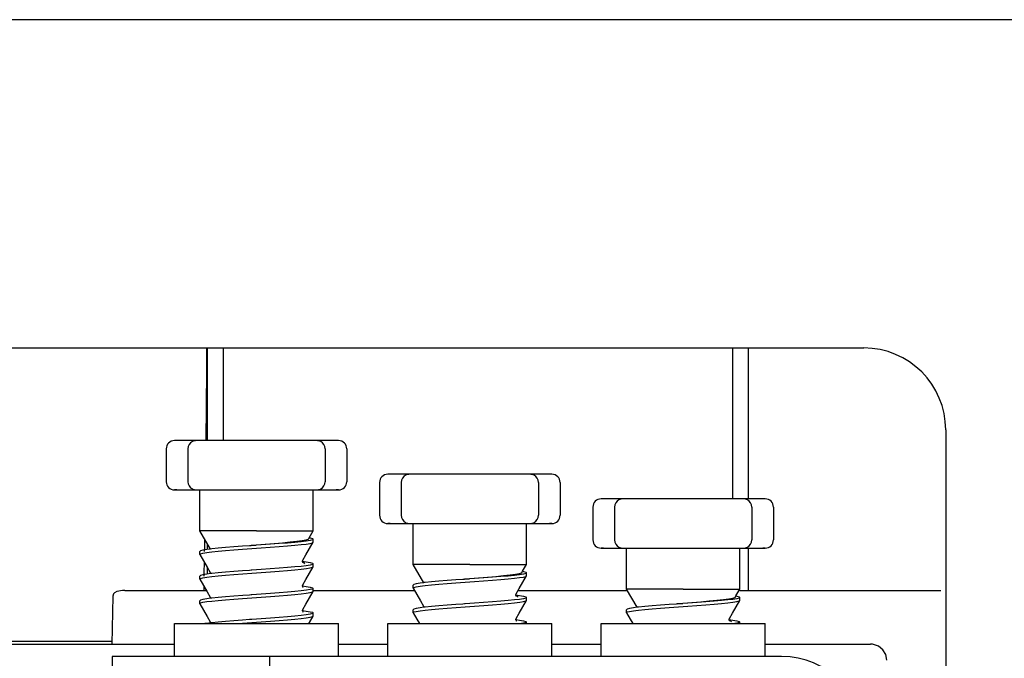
# Model space of a CAD drawing. Extents: x 213 to 948, y 153 to 704.
# Tile 55 of 62: x 900.08 to 912.08, y 670.69 to 678.47. Entities that reach past the tile are written whole.
import ezdxf

# ---------------------------------------------------------------- set-up
doc = ezdxf.new("R2010")
doc.units = 0
doc.header["$LTSCALE"] = 65.395
doc.header["$MEASUREMENT"] = 0
for name, color, linetype in [('127-344633_DXF_CONTINUOUS_LINE', 7, 'CONTINUOUS'), ('127-344642_DXF_CONTINUOUS_LINE', 7, 'CONTINUOUS'), ('133-357792_DXF_CONTINUOUS_LINE', 7, 'CONTINUOUS'), ('133-358092_DXF_CONTINUOUS_LINE', 7, 'CONTINUOUS'), ('59-273163_DXF_CONTINUOUS_LINE', 7, 'CONTINUOUS'), ('59-273165_DXF_CONTINUOUS_LINE', 7, 'CONTINUOUS'), ('59-274361-19DXF_CONTINUOUS_LINE', 7, 'CONTINUOUS'), ('59-274383_DXF_CONTINUOUS_LINE', 7, 'CONTINUOUS')]:
    doc.layers.add(name, color=color, linetype=linetype)

msp = doc.modelspace()

# ---------------------------------------------------------------- linework, layer by layer
at = {"layer": '127-344633_DXF_CONTINUOUS_LINE', "color": 7, "linetype": 'Continuous'}
for p, q in [((908.96043, 674.47307), (908.96043, 672.63307)), ((908.96043, 672.03307), (908.96043, 671.5185))]:
    msp.add_line(p, q, dxfattribs=at)
at = {"layer": '127-344642_DXF_CONTINUOUS_LINE', "color": 7, "linetype": 'Continuous'}
for p, q in [((902.36916, 674.47307), (902.36916, 673.34307)), ((902.56514, 673.34307), (902.56516, 674.47307)), ((908.76916, 674.47307), (908.76916, 672.63307)), ((902.33757, 672.01962), (902.33943, 672.13868)), ((902.33715, 671.99217), (902.33757, 672.01962)), ((902.36916, 672.08719), (902.36916, 672.01851)), ((902.33317, 671.73739), (902.33507, 671.85931)), ((902.36916, 671.80022), (902.36916, 671.73626)), ((902.33247, 671.69224), (902.33277, 671.71166)), ((902.33277, 671.71166), (902.33317, 671.73739)), ((902.36916, 671.73626), (902.36916, 671.71762)), ((902.32976, 671.5185), (902.33052, 671.5672)), ((899.19308, 670.89915), (901.20606, 670.89915))]:
    msp.add_line(p, q, dxfattribs=at)
msp.add_lwpolyline([(902.35441, 673.34286), (902.36332, 674.19488), (902.36441, 674.47307)], dxfattribs=at)
at = {"layer": '133-357792_DXF_CONTINUOUS_LINE', "color": 3, "linetype": 'Continuous'}
for p, q in [((889.76916, 674.47307), (910.36916, 674.47307)), ((911.36916, 673.47307), (911.36916, 666.07307))]:
    msp.add_line(p, q, dxfattribs=at)
msp.add_arc((910.36916, 673.47307), 1, 0, 90, dxfattribs=at)
at = {"layer": '133-358092_DXF_CONTINUOUS_LINE', "color": 3, "linetype": 'Continuous'}
msp.add_line((941.66916, 678.47307), (815.06916, 678.47307), dxfattribs=at)
at = {"layer": '59-273163_DXF_CONTINUOUS_LINE', "color": 7, "linetype": 'Continuous'}
for p, q in [((901.99916, 673.34307), (901.96916, 673.34307)), ((902.10377, 673.34307), (901.99916, 673.34307)), ((902.18244, 673.34307), (902.10377, 673.34307)), ((902.23278, 673.34307), (902.18244, 673.34307)), ((902.23276, 673.34307), (902.23276, 673.34307)), ((902.33376, 673.34307), (902.23276, 673.34307)), ((902.53204, 673.34307), (902.33376, 673.34307)), ((902.72195, 673.34307), (902.53204, 673.34307)), ((902.89774, 673.34307), (902.72195, 673.34307)), ((903.04057, 673.34307), (902.89774, 673.34307)), ((903.21636, 673.34307), (903.04057, 673.34307)), ((903.40628, 673.34307), (903.21636, 673.34307)), ((903.60455, 673.34307), (903.40628, 673.34307)), ((903.70555, 673.34307), (903.60455, 673.34307)), ((903.75587, 673.34307), (903.70553, 673.34307)), ((903.70555, 673.34307), (903.70555, 673.34307)), ((903.83454, 673.34307), (903.75587, 673.34307)), ((903.93916, 673.34307), (903.83454, 673.34307)), ((903.96915, 673.34307), (903.93916, 673.34307)), ((901.86916, 673.24307), (901.86916, 672.84307)), ((902.13276, 673.24307), (902.13276, 672.84307)), ((903.80555, 673.24307), (903.80555, 672.84307)), ((904.06916, 673.24307), (904.06916, 672.84307)), ((904.59916, 672.93307), (904.56916, 672.93307)), ((904.70377, 672.93307), (904.59916, 672.93307)), ((904.78244, 672.93307), (904.70377, 672.93307)), ((904.83278, 672.93307), (904.78244, 672.93307)), ((904.83276, 672.93307), (904.83276, 672.93307)), ((904.93376, 672.93307), (904.83276, 672.93307)), ((905.13204, 672.93307), (904.93376, 672.93307)), ((905.32195, 672.93307), (905.13204, 672.93307)), ((905.49774, 672.93307), (905.32195, 672.93307)), ((905.64057, 672.93307), (905.49774, 672.93307)), ((905.81636, 672.93307), (905.64057, 672.93307)), ((906.00628, 672.93307), (905.81636, 672.93307)), ((906.20455, 672.93307), (906.00628, 672.93307)), ((906.30555, 672.93307), (906.20455, 672.93307)), ((906.35587, 672.93307), (906.30553, 672.93307)), ((906.30555, 672.93307), (906.30555, 672.93307)), ((906.43454, 672.93307), (906.35587, 672.93307)), ((906.53916, 672.93307), (906.43454, 672.93307)), ((906.56915, 672.93307), (906.53916, 672.93307)), ((901.96916, 672.74307), (901.99916, 672.74307)), ((901.99916, 672.74307), (902.10377, 672.74307)), ((902.10377, 672.74307), (902.18244, 672.74307)), ((902.18244, 672.74307), (902.23278, 672.74307)), ((902.23276, 672.74307), (902.23276, 672.74307)), ((902.23276, 672.74307), (902.33376, 672.74307)), ((902.27916, 672.59307), (902.27916, 672.74307)), ((902.33376, 672.74307), (902.53204, 672.74307)), ((902.53204, 672.74307), (902.72195, 672.74307)), ((902.72195, 672.74307), (902.89774, 672.74307)), ((902.89774, 672.74307), (903.04057, 672.74307)), ((903.04057, 672.74307), (903.21636, 672.74307)), ((903.21636, 672.74307), (903.40628, 672.74307)), ((903.40628, 672.74307), (903.60455, 672.74307)), ((903.60455, 672.74307), (903.70555, 672.74307)), ((903.65916, 672.7072), (903.65916, 672.74307)), ((903.70553, 672.74307), (903.75587, 672.74307)), ((903.70555, 672.74307), (903.70555, 672.74307)), ((903.75587, 672.74307), (903.83454, 672.74307)), ((903.83454, 672.74307), (903.93916, 672.74307)), ((903.93916, 672.74307), (903.96915, 672.74307)), ((904.46916, 672.83307), (904.46916, 672.43307)), ((904.73276, 672.83307), (904.73276, 672.43307)), ((906.40555, 672.83307), (906.40555, 672.43307)), ((906.66916, 672.83307), (906.66916, 672.43307)), ((903.65916, 672.44307), (903.65916, 672.7072)), ((907.19916, 672.63307), (907.16916, 672.63307)), ((907.30377, 672.63307), (907.19916, 672.63307)), ((907.38244, 672.63307), (907.30377, 672.63307)), ((907.43278, 672.63307), (907.38244, 672.63307)), ((907.43276, 672.63307), (907.43276, 672.63307)), ((907.53376, 672.63307), (907.43276, 672.63307)), ((907.73204, 672.63307), (907.53376, 672.63307)), ((907.92195, 672.63307), (907.73204, 672.63307)), ((908.09774, 672.63307), (907.92195, 672.63307)), ((908.24057, 672.63307), (908.09774, 672.63307)), ((908.41636, 672.63307), (908.24057, 672.63307)), ((908.60628, 672.63307), (908.41636, 672.63307)), ((908.80455, 672.63307), (908.60628, 672.63307)), ((908.90555, 672.63307), (908.80455, 672.63307)), ((908.95587, 672.63307), (908.90553, 672.63307)), ((908.90555, 672.63307), (908.90555, 672.63307)), ((909.03454, 672.63307), (908.95587, 672.63307)), ((909.13916, 672.63307), (909.03454, 672.63307)), ((909.16915, 672.63307), (909.13916, 672.63307)), ((902.27916, 672.5572), (902.27916, 672.59307)), ((902.27916, 672.29307), (902.27916, 672.5572)), ((907.06916, 672.53307), (907.06916, 672.13307)), ((907.33276, 672.53307), (907.33276, 672.13307)), ((909.00555, 672.53307), (909.00555, 672.13307)), ((909.26916, 672.53307), (909.26916, 672.13307)), ((903.65916, 672.4072), (903.65916, 672.44307)), ((903.65916, 672.24307), (903.65916, 672.4072)), ((902.27916, 672.2572), (902.27916, 672.29307)), ((902.27916, 672.24307), (902.27916, 672.2572)), ((904.56916, 672.33307), (904.59916, 672.33307)), ((904.59916, 672.33307), (904.70377, 672.33307)), ((904.70377, 672.33307), (904.78244, 672.33307)), ((904.78244, 672.33307), (904.83278, 672.33307)), ((904.83276, 672.33307), (904.83276, 672.33307)), ((904.83276, 672.33307), (904.93376, 672.33307)), ((904.87916, 672.18307), (904.87916, 672.33307)), ((904.93376, 672.33307), (905.13204, 672.33307)), ((905.13204, 672.33307), (905.32195, 672.33307)), ((905.32195, 672.33307), (905.49774, 672.33307)), ((905.49774, 672.33307), (905.64057, 672.33307)), ((905.64057, 672.33307), (905.81636, 672.33307)), ((905.81636, 672.33307), (906.00628, 672.33307)), ((906.00628, 672.33307), (906.20455, 672.33307)), ((906.20455, 672.33307), (906.30555, 672.33307)), ((906.25916, 672.2972), (906.25916, 672.33307)), ((906.25916, 672.03307), (906.25916, 672.2972)), ((906.30553, 672.33307), (906.35587, 672.33307)), ((906.30555, 672.33307), (906.30555, 672.33307)), ((906.35587, 672.33307), (906.43454, 672.33307)), ((906.43454, 672.33307), (906.53916, 672.33307)), ((906.53916, 672.33307), (906.56915, 672.33307)), ((902.40658, 672.02236), (902.27916, 672.24307)), ((903.60171, 672.14357), (903.61154, 672.16059)), ((903.61154, 672.16059), (903.65916, 672.24307)), ((903.65916, 672.1072), (903.65916, 672.14307)), ((903.65916, 672.1072), (903.65916, 672.14307)), ((904.87916, 672.1472), (904.87916, 672.18307)), ((904.87916, 671.88307), (904.87916, 672.1472)), ((902.4083, 672.02258), (902.40658, 672.02236)), ((902.89552, 672.06297), (902.88282, 672.06208)), ((902.90606, 672.0637), (902.89552, 672.06297)), ((902.90603, 672.064), (902.96551, 672.06866)), ((902.91177, 672.0641), (902.90606, 672.0637)), ((902.96556, 672.06782), (902.91177, 672.0641)), ((903.65861, 672.10529), (903.65916, 672.1072)), ((906.25916, 671.9972), (906.25916, 672.03307)), ((907.16916, 672.03307), (907.19916, 672.03307)), ((907.19916, 672.03307), (907.30377, 672.03307)), ((907.30377, 672.03307), (907.38244, 672.03307)), ((907.38244, 672.03307), (907.43278, 672.03307)), ((907.43276, 672.03307), (907.43276, 672.03307)), ((907.43276, 672.03307), (907.53376, 672.03307)), ((907.47916, 671.88307), (907.47916, 672.03307)), ((907.53376, 672.03307), (907.73204, 672.03307)), ((907.73204, 672.03307), (907.92195, 672.03307)), ((907.92195, 672.03307), (908.09774, 672.03307)), ((908.09774, 672.03307), (908.24057, 672.03307)), ((908.24057, 672.03307), (908.41636, 672.03307)), ((908.41636, 672.03307), (908.60628, 672.03307)), ((908.60628, 672.03307), (908.80455, 672.03307)), ((908.80455, 672.03307), (908.90555, 672.03307)), ((908.85916, 671.9972), (908.85916, 672.03307)), ((908.90553, 672.03307), (908.95587, 672.03307)), ((908.90555, 672.03307), (908.90555, 672.03307)), ((908.95587, 672.03307), (909.03454, 672.03307)), ((909.03454, 672.03307), (909.13916, 672.03307)), ((909.13916, 672.03307), (909.16915, 672.03307)), ((902.27916, 671.9572), (902.27916, 671.99307)), ((902.27916, 671.9572), (902.27916, 671.99307)), ((902.27971, 671.95529), (902.27916, 671.9572)), ((903.53226, 671.88624), (903.53227, 671.88626)), ((906.25916, 671.83307), (906.25916, 671.9972)), ((908.85916, 671.73307), (908.85916, 671.9972)), ((903.52901, 671.87271), (903.53053, 671.87251)), ((903.52915, 671.87269), (903.52907, 671.87314)), ((903.53688, 671.85624), (903.53597, 671.85653)), ((903.65861, 671.80529), (903.65916, 671.8072)), ((903.65916, 671.8072), (903.65916, 671.84307)), ((903.65916, 671.8072), (903.65916, 671.84307)), ((904.87916, 671.8472), (904.87916, 671.88307)), ((904.87916, 671.83307), (904.87916, 671.8472)), ((905.00658, 671.61236), (904.87916, 671.83307)), ((906.21154, 671.75059), (906.25916, 671.83307)), ((907.47916, 671.8472), (907.47916, 671.88307)), ((907.47916, 671.58307), (907.47916, 671.8472)), ((902.27916, 671.6572), (902.27916, 671.69307)), ((902.27916, 671.6572), (902.27916, 671.69307)), ((902.27971, 671.65529), (902.27916, 671.6572)), ((902.40604, 671.73626), (902.40604, 671.73626)), ((902.40899, 671.72268), (902.40779, 671.72253)), ((902.90604, 671.7637), (902.88282, 671.76208)), ((902.91061, 671.76402), (902.90604, 671.7637)), ((905.49552, 671.65297), (905.48282, 671.65208)), ((905.50606, 671.6537), (905.49552, 671.65297)), ((905.50603, 671.654), (905.56551, 671.65866)), ((905.51177, 671.6541), (905.50606, 671.6537)), ((905.56556, 671.65782), (905.51177, 671.6541)), ((906.20171, 671.73357), (906.21154, 671.75059)), ((906.25861, 671.69529), (906.25916, 671.6972)), ((906.25916, 671.6972), (906.25916, 671.73307)), ((906.25916, 671.6972), (906.25916, 671.73307)), ((908.85916, 671.6972), (908.85916, 671.73307)), ((908.85916, 671.53307), (908.85916, 671.6972)), ((903.52935, 671.57266), (903.53054, 671.57251)), ((903.53227, 671.58626), (903.53227, 671.58626)), ((903.65916, 671.5072), (903.65916, 671.54307)), ((903.65916, 671.5072), (903.65916, 671.54307)), ((904.87916, 671.5472), (904.87916, 671.58307)), ((904.87916, 671.5472), (904.87916, 671.58307)), ((904.87971, 671.54529), (904.87916, 671.5472)), ((905.0083, 671.61258), (905.00658, 671.61236)), ((907.47916, 671.5472), (907.47916, 671.58307)), ((907.47916, 671.53307), (907.47916, 671.5472)), ((907.60658, 671.31236), (907.47916, 671.53307)), ((908.81154, 671.45059), (908.85916, 671.53307)), ((902.40604, 671.43626), (902.40604, 671.43626)), ((902.40895, 671.42267), (902.40779, 671.42252)), ((902.90606, 671.4637), (902.88282, 671.46208)), ((903.65861, 671.50529), (903.65916, 671.5072)), ((906.12901, 671.46271), (906.13053, 671.46251)), ((906.12915, 671.46269), (906.12907, 671.46314)), ((906.13226, 671.47624), (906.13227, 671.47626)), ((906.13688, 671.44624), (906.13597, 671.44653)), ((906.25916, 671.3972), (906.25916, 671.43307)), ((906.25916, 671.3972), (906.25916, 671.43307)), ((908.80171, 671.43357), (908.81154, 671.45059)), ((908.85916, 671.3972), (908.85916, 671.43307)), ((908.85916, 671.3972), (908.85916, 671.43307)), ((902.27916, 671.3572), (902.27916, 671.39307)), ((902.27916, 671.3572), (902.27916, 671.39307)), ((902.27971, 671.35529), (902.27916, 671.3572)), ((903.53227, 671.28626), (903.53227, 671.28626)), ((905.00604, 671.32626), (905.00604, 671.32626)), ((905.00899, 671.31268), (905.00779, 671.31253)), ((905.50604, 671.3537), (905.48282, 671.35208)), ((905.51061, 671.35402), (905.50604, 671.3537)), ((906.25861, 671.39529), (906.25916, 671.3972)), ((907.6083, 671.31258), (907.60658, 671.31236)), ((908.09552, 671.35297), (908.08282, 671.35208)), ((908.10606, 671.3537), (908.09552, 671.35297)), ((908.10603, 671.354), (908.16551, 671.35866)), ((908.11177, 671.3541), (908.10606, 671.3537)), ((908.16556, 671.35782), (908.11177, 671.3541)), ((908.85861, 671.39529), (908.85916, 671.3972)), ((902.91083, 671.16403), (902.90606, 671.1637)), ((903.52936, 671.27266), (903.53053, 671.27251)), ((903.65861, 671.20529), (903.65916, 671.2072)), ((903.65916, 671.2072), (903.65916, 671.24307)), ((903.65916, 671.2072), (903.65916, 671.24307)), ((904.87916, 671.2472), (904.87916, 671.28307)), ((904.87916, 671.2472), (904.87916, 671.28307)), ((904.87971, 671.24529), (904.87916, 671.2472)), ((906.13227, 671.17626), (906.13227, 671.17626)), ((907.47916, 671.2472), (907.47916, 671.28307)), ((907.47916, 671.2472), (907.47916, 671.28307)), ((907.47971, 671.24529), (907.47916, 671.2472)), ((908.73226, 671.17624), (908.73227, 671.17626)), ((902.40604, 671.13626), (902.40604, 671.13626)), ((902.40897, 671.12267), (902.40778, 671.12251)), ((902.90606, 671.1637), (902.88282, 671.16208)), ((906.12935, 671.16266), (906.13054, 671.16251)), ((906.25916, 671.13307), (906.24984, 671.12522)), ((906.25916, 671.11307), (906.25916, 671.13307)), ((906.25916, 671.11307), (906.25916, 671.13307)), ((908.72901, 671.16271), (908.73053, 671.16251)), ((908.72915, 671.16269), (908.72907, 671.16314)), ((908.73688, 671.14624), (908.73597, 671.14653)), ((908.85916, 671.13307), (908.8498, 671.1252)), ((908.85916, 671.11307), (908.85916, 671.13307)), ((908.85916, 671.11307), (908.85916, 671.13307))]:
    msp.add_line(p, q, dxfattribs=at)
for points in [[(901.99916, 673.34307), (901.98289, 673.34307), (901.97265, 673.34307), (901.9698, 673.34307)], [(903.96851, 673.34307), (903.96916, 673.34307), (903.96566, 673.34307), (903.95542, 673.34307), (903.93916, 673.34307)], [(904.59916, 672.93307), (904.58289, 672.93307), (904.57265, 672.93307), (904.5698, 672.93307)], [(906.56851, 672.93307), (906.56916, 672.93307), (906.56566, 672.93307), (906.55542, 672.93307), (906.53916, 672.93307)], [(901.99916, 672.74307), (901.98289, 672.74307), (901.97265, 672.74307), (901.9698, 672.74307)], [(903.96851, 672.74307), (903.96916, 672.74307), (903.96566, 672.74307), (903.95542, 672.74307), (903.93916, 672.74307)], [(907.19916, 672.63307), (907.18289, 672.63307), (907.17265, 672.63307), (907.1698, 672.63307)], [(909.16851, 672.63307), (909.16916, 672.63307), (909.16566, 672.63307), (909.15542, 672.63307), (909.13916, 672.63307)], [(904.59916, 672.33307), (904.58289, 672.33307), (904.57265, 672.33307), (904.5698, 672.33307)], [(906.56851, 672.33307), (906.56916, 672.33307), (906.56566, 672.33307), (906.55542, 672.33307), (906.53916, 672.33307)], [(902.96916, 672.24307), (902.85263, 672.24307), (902.73945, 672.24307), (902.63287, 672.24307), (902.53595, 672.24307), (902.45147, 672.24307), (902.38187, 672.24307), (902.32913, 672.24307), (902.29479, 672.24307), (902.27981, 672.24307), (902.27916, 672.24307)], [(903.60171, 672.14358), (903.59663, 672.13926), (903.57064, 672.1305), (903.52465, 672.12172), (903.46041, 672.11292), (903.38032, 672.10411), (903.2873, 672.09527), (903.18468, 672.08642), (903.07614, 672.07755), (902.96551, 672.06866)], [(903.65916, 672.14307), (903.64975, 672.13518), (903.62136, 672.1272), (903.57489, 672.11923), (903.51259, 672.11137), (903.43563, 672.10352), (903.34618, 672.09567), (903.24689, 672.08785), (903.14009, 672.08003), (903.02712, 672.07209), (902.96556, 672.06782)], [(902.96916, 672.24307), (903.09594, 672.24307), (903.21841, 672.24307), (903.33239, 672.24307), (903.43401, 672.24307), (903.51979, 672.24307), (903.58682, 672.24307), (903.63282, 672.24307), (903.65621, 672.24307), (903.65916, 672.24307)], [(903.61154, 672.16059), (903.62394, 672.15839), (903.6503, 672.15073), (903.65916, 672.14307)], [(902.40658, 672.02236), (902.36343, 672.01692), (902.31695, 672.00895), (902.28856, 672.00096), (902.27916, 671.99307)], [(902.39182, 671.98462), (902.42315, 671.98861), (902.50004, 671.9965), (902.59064, 672.00447), (902.69133, 672.01241), (902.79814, 672.02024), (902.91061, 672.02814), (903.02523, 672.03608), (903.13732, 672.04395), (903.24409, 672.05177), (903.345, 672.0597), (903.43593, 672.06767), (903.51323, 672.07557), (903.57528, 672.08341), (903.62154, 672.09136), (903.6498, 672.09933), (903.65861, 672.10529)], [(902.88282, 672.06208), (902.79877, 672.05616), (902.69181, 672.04832), (902.59172, 672.04044), (902.50224, 672.03258), (902.4257, 672.02477), (902.4083, 672.02258)], [(903.53227, 671.88626), (903.56942, 671.95067), (903.61459, 672.02899), (903.65861, 672.10529)], [(907.19916, 672.03307), (907.18289, 672.03307), (907.17265, 672.03307), (907.1698, 672.03307)], [(909.16851, 672.03307), (909.16916, 672.03307), (909.16566, 672.03307), (909.15542, 672.03307), (909.13916, 672.03307)], [(902.27916, 671.9572), (902.28846, 671.96505), (902.31641, 671.97296), (902.36188, 671.98082), (902.39182, 671.98462)], [(902.27971, 671.95529), (902.32372, 671.87899), (902.36889, 671.80067), (902.40604, 671.73626)], [(903.52907, 671.87406), (903.52981, 671.88001), (903.53226, 671.88624)], [(902.27916, 671.6572), (902.28842, 671.66503), (902.31611, 671.6729), (902.36181, 671.68081), (902.42368, 671.68867), (902.50109, 671.6966), (902.59229, 671.70461), (902.69361, 671.71258), (902.80092, 671.72044), (902.91258, 671.72828), (903.02603, 671.73614), (903.13829, 671.74402), (903.24562, 671.75188), (903.34687, 671.75986), (903.43797, 671.76786), (903.51523, 671.7758), (903.57687, 671.78364), (903.62216, 671.79149), (903.64984, 671.79934), (903.65861, 671.80529)], [(903.65916, 671.84307), (903.6498, 671.8352), (903.62154, 671.82723), (903.57528, 671.81928), (903.51323, 671.81144), (903.43593, 671.80355), (903.34499, 671.79558), (903.24408, 671.78764), (903.13731, 671.77983), (903.02522, 671.77196), (902.91061, 671.76402)], [(903.53597, 671.85653), (903.53561, 671.85683), (903.53063, 671.8647), (903.52915, 671.87269)], [(903.53053, 671.87251), (903.57526, 671.86686), (903.62153, 671.85891), (903.6498, 671.85095), (903.65916, 671.84307)], [(903.53227, 671.58626), (903.56942, 671.65067), (903.61459, 671.72899), (903.65861, 671.80529)], [(903.53665, 671.85551), (903.53805, 671.85485), (903.53597, 671.85653)], [(903.55846, 671.84395), (903.54953, 671.85227), (903.53688, 671.85624)], [(905.56916, 671.83307), (905.45263, 671.83307), (905.33945, 671.83307), (905.23287, 671.83307), (905.13595, 671.83307), (905.05147, 671.83307), (904.98187, 671.83307), (904.92913, 671.83307), (904.89479, 671.83307), (904.87981, 671.83307), (904.87916, 671.83307)], [(905.56916, 671.83307), (905.69594, 671.83307), (905.81841, 671.83307), (905.93239, 671.83307), (906.03401, 671.83307), (906.11979, 671.83307), (906.18682, 671.83307), (906.23282, 671.83307), (906.25621, 671.83307), (906.25916, 671.83307)], [(902.40779, 671.72253), (902.36188, 671.71669), (902.31641, 671.70883), (902.28846, 671.70092), (902.27916, 671.69307)], [(902.27971, 671.65529), (902.32372, 671.57899), (902.36889, 671.50067), (902.40604, 671.43626)], [(902.40604, 671.73626), (902.40925, 671.72366), (902.40899, 671.72268)], [(902.88282, 671.76208), (902.79814, 671.75611), (902.69133, 671.74829), (902.59064, 671.74035), (902.50004, 671.73238), (902.42315, 671.72448), (902.40899, 671.72268)], [(904.99182, 671.57462), (905.02315, 671.57861), (905.10004, 671.5865), (905.19064, 671.59447), (905.29133, 671.60241), (905.39814, 671.61024), (905.51061, 671.61814), (905.62523, 671.62608), (905.73732, 671.63395), (905.84409, 671.64177), (905.945, 671.6497), (906.03593, 671.65767), (906.11323, 671.66557), (906.17528, 671.67341), (906.22154, 671.68136), (906.2498, 671.68933), (906.25861, 671.69529)], [(905.48282, 671.65208), (905.39877, 671.64616), (905.29181, 671.63832), (905.19172, 671.63044), (905.10224, 671.62258), (905.0257, 671.61477), (905.0083, 671.61258)], [(906.20171, 671.73358), (906.19663, 671.72926), (906.17064, 671.7205), (906.12465, 671.71172), (906.06041, 671.70292), (905.98032, 671.69411), (905.8873, 671.68527), (905.78468, 671.67642), (905.67614, 671.66755), (905.56551, 671.65866)], [(906.25916, 671.73307), (906.24975, 671.72518), (906.22136, 671.7172), (906.17489, 671.70923), (906.11259, 671.70137), (906.03563, 671.69352), (905.94618, 671.68567), (905.84689, 671.67785), (905.74009, 671.67003), (905.62712, 671.66209), (905.56556, 671.65782)], [(906.13227, 671.47626), (906.16942, 671.54067), (906.21459, 671.61899), (906.25861, 671.69529)], [(906.21154, 671.75059), (906.22394, 671.74839), (906.2503, 671.74073), (906.25916, 671.73307)], [(903.65916, 671.54307), (903.64984, 671.53522), (903.62216, 671.52737), (903.57687, 671.51952), (903.51523, 671.51167), (903.43797, 671.50374), (903.34687, 671.49573), (903.24562, 671.48776), (903.13829, 671.4799), (903.02603, 671.47201), (902.91258, 671.46415), (902.90606, 671.4637)], [(903.52935, 671.57266), (903.52906, 671.57377), (903.53227, 671.58626)], [(903.53475, 671.55627), (903.53775, 671.555), (903.53702, 671.55557), (903.53238, 671.56098), (903.52935, 671.57266)], [(903.53054, 671.57251), (903.57489, 671.56692), (903.62136, 671.55895), (903.64975, 671.55096), (903.65916, 671.54307)], [(905.00658, 671.61236), (904.96343, 671.60692), (904.91695, 671.59895), (904.88856, 671.59096), (904.87916, 671.58307)], [(904.87916, 671.5472), (904.88846, 671.55505), (904.91641, 671.56296), (904.96188, 671.57082), (904.99182, 671.57462)], [(904.87971, 671.54529), (904.92372, 671.46899), (904.96889, 671.39067), (905.00604, 671.32626)], [(908.16916, 671.53307), (908.05263, 671.53307), (907.93945, 671.53307), (907.83287, 671.53307), (907.73595, 671.53307), (907.65147, 671.53307), (907.58187, 671.53307), (907.52913, 671.53307), (907.49479, 671.53307), (907.47981, 671.53307), (907.47916, 671.53307)], [(908.16916, 671.53307), (908.29594, 671.53307), (908.41841, 671.53307), (908.53239, 671.53307), (908.63401, 671.53307), (908.71979, 671.53307), (908.78682, 671.53307), (908.83282, 671.53307), (908.85621, 671.53307), (908.85916, 671.53307)], [(902.27916, 671.3572), (902.28851, 671.36507), (902.31675, 671.37303), (902.36297, 671.38098), (902.42497, 671.38881), (902.50196, 671.39668), (902.59214, 671.4046), (902.6918, 671.41245), (902.79817, 671.42024), (902.91083, 671.42816), (903.02586, 671.43613), (903.13857, 671.44404), (903.24542, 671.45187), (903.34603, 671.45979), (903.43654, 671.46773), (903.51338, 671.47559), (903.57534, 671.48342), (903.62157, 671.49137), (903.64981, 671.49933), (903.65861, 671.50529)], [(902.40779, 671.42252), (902.36181, 671.41668), (902.31611, 671.40877), (902.28842, 671.4009), (902.27916, 671.39307)], [(902.40604, 671.43626), (902.40925, 671.42388), (902.40895, 671.42267)], [(902.88282, 671.46208), (902.80092, 671.45631), (902.69361, 671.44846), (902.59229, 671.44049), (902.50109, 671.43248), (902.42369, 671.42454), (902.40895, 671.42267)], [(903.53227, 671.28626), (903.56942, 671.35067), (903.61459, 671.42899), (903.65861, 671.50529)], [(906.25916, 671.43307), (906.2498, 671.4252), (906.22154, 671.41723), (906.17528, 671.40928), (906.11323, 671.40144), (906.03593, 671.39355), (905.94499, 671.38558), (905.84408, 671.37764), (905.73731, 671.36983), (905.62522, 671.36196), (905.51061, 671.35402)], [(906.12907, 671.46406), (906.12981, 671.47001), (906.13226, 671.47624)], [(906.13597, 671.44653), (906.13561, 671.44683), (906.13063, 671.4547), (906.12915, 671.46269)], [(906.13053, 671.46251), (906.17526, 671.45686), (906.22153, 671.44891), (906.2498, 671.44095), (906.25916, 671.43307)], [(906.13665, 671.44551), (906.13805, 671.44485), (906.13597, 671.44653)], [(906.15846, 671.43395), (906.14953, 671.44227), (906.13688, 671.44624)], [(908.80171, 671.43358), (908.79663, 671.42926), (908.77064, 671.4205), (908.72465, 671.41172), (908.66041, 671.40292), (908.58032, 671.39411), (908.4873, 671.38527), (908.38468, 671.37642), (908.27614, 671.36755), (908.16551, 671.35866)], [(908.85916, 671.43307), (908.84975, 671.42518), (908.82136, 671.4172), (908.77489, 671.40923), (908.71259, 671.40137), (908.63563, 671.39352), (908.54618, 671.38567), (908.44689, 671.37785), (908.34009, 671.37003), (908.22712, 671.36209), (908.16556, 671.35782)], [(908.81154, 671.45059), (908.82394, 671.44839), (908.8503, 671.44073), (908.85916, 671.43307)], [(902.27971, 671.35529), (902.32372, 671.27899), (902.36889, 671.20067), (902.40604, 671.13626)], [(903.52936, 671.27266), (903.52906, 671.27382), (903.53227, 671.28626)], [(904.87916, 671.2472), (904.88842, 671.25503), (904.91611, 671.2629), (904.96181, 671.27081), (905.02368, 671.27867), (905.10109, 671.2866), (905.19229, 671.29461), (905.29361, 671.30258), (905.40092, 671.31044), (905.51258, 671.31828), (905.62603, 671.32614), (905.73829, 671.33402), (905.84562, 671.34188), (905.94687, 671.34986), (906.03797, 671.35786), (906.11523, 671.3658), (906.17687, 671.37364), (906.22216, 671.38149), (906.24984, 671.38934), (906.25861, 671.39529)], [(905.00779, 671.31253), (904.96188, 671.30669), (904.91641, 671.29883), (904.88846, 671.29092), (904.87916, 671.28307)], [(905.00604, 671.32626), (905.00925, 671.31366), (905.00899, 671.31268)], [(905.48282, 671.35208), (905.39814, 671.34611), (905.29133, 671.33829), (905.19064, 671.33035), (905.10004, 671.32238), (905.02315, 671.31448), (905.00899, 671.31268)], [(906.13227, 671.17626), (906.16942, 671.24067), (906.21459, 671.31899), (906.25861, 671.39529)], [(907.60658, 671.31236), (907.56343, 671.30692), (907.51695, 671.29895), (907.48856, 671.29096), (907.47916, 671.28307)], [(907.59182, 671.27462), (907.62315, 671.27861), (907.70004, 671.2865), (907.79064, 671.29447), (907.89133, 671.30241), (907.99814, 671.31024), (908.11061, 671.31814), (908.22523, 671.32608), (908.33732, 671.33395), (908.44409, 671.34177), (908.545, 671.3497), (908.63593, 671.35767), (908.71323, 671.36557), (908.77528, 671.37341), (908.82154, 671.38136), (908.8498, 671.38933), (908.85861, 671.39529)], [(908.08282, 671.35208), (907.99877, 671.34616), (907.89181, 671.33832), (907.79172, 671.33044), (907.70224, 671.32258), (907.6257, 671.31477), (907.6083, 671.31258)], [(908.73227, 671.17626), (908.76942, 671.24067), (908.81459, 671.31899), (908.85861, 671.39529)], [(902.70034, 671.11307), (902.79877, 671.12028), (902.91177, 671.12822), (903.02712, 671.13621), (903.14009, 671.14415), (903.24689, 671.15198), (903.34618, 671.1598), (903.43563, 671.16764), (903.51259, 671.1755), (903.57489, 671.18335), (903.62136, 671.19132), (903.64975, 671.19931), (903.65861, 671.20529)], [(903.65916, 671.24307), (903.64981, 671.2352), (903.62157, 671.22724), (903.57534, 671.21929), (903.51338, 671.21146), (903.43654, 671.2036), (903.34603, 671.19566), (903.24542, 671.18774), (903.13857, 671.17992), (903.02586, 671.172), (902.91083, 671.16403)], [(903.53498, 671.25618), (903.53778, 671.25499), (903.53702, 671.25557), (903.53238, 671.26097), (903.52936, 671.27266)], [(903.53053, 671.27251), (903.57531, 671.26686), (903.62155, 671.25891), (903.6498, 671.25094), (903.65916, 671.24307)], [(903.60541, 671.11307), (903.61459, 671.12899), (903.65861, 671.20529)], [(904.87971, 671.24529), (904.92372, 671.16899), (904.95597, 671.11307)], [(906.12935, 671.16266), (906.12906, 671.16377), (906.13227, 671.17626)], [(907.47916, 671.2472), (907.48846, 671.25505), (907.51641, 671.26296), (907.56188, 671.27082), (907.59182, 671.27462)], [(907.47971, 671.24529), (907.52372, 671.16899), (907.55597, 671.11307)], [(908.72907, 671.16406), (908.72981, 671.17001), (908.73226, 671.17624)], [(902.40778, 671.12251), (902.36297, 671.11685), (902.34099, 671.11307)], [(902.40604, 671.13626), (902.40925, 671.12372), (902.40897, 671.12267)], [(902.88282, 671.16208), (902.79817, 671.15612), (902.6918, 671.14832), (902.59214, 671.14047), (902.50196, 671.13256), (902.42497, 671.12469), (902.40897, 671.12267)], [(906.13475, 671.14627), (906.13775, 671.145), (906.13702, 671.14557), (906.13238, 671.15098), (906.12935, 671.16266)], [(906.13054, 671.16251), (906.17489, 671.15692), (906.22136, 671.14895), (906.24975, 671.14096), (906.25916, 671.13307)], [(906.24984, 671.12522), (906.22216, 671.11737), (906.19739, 671.11307)], [(908.73597, 671.14653), (908.73561, 671.14683), (908.73063, 671.1547), (908.72915, 671.16269)], [(908.73053, 671.16251), (908.77526, 671.15686), (908.82153, 671.14891), (908.8498, 671.14095), (908.85916, 671.13307)], [(908.73665, 671.14551), (908.73805, 671.14485), (908.73597, 671.14653)], [(908.75846, 671.13395), (908.74953, 671.14227), (908.73688, 671.14624)], [(908.8498, 671.1252), (908.82154, 671.11723), (908.79732, 671.11307)]]:
    msp.add_lwpolyline(points, dxfattribs=at)
for centre, start, end in [((901.96916, 673.24307), 90.000006, 180), ((902.23276, 673.24307), 117.225185, 180), ((902.23276, 673.24307), 90.000005, 117.225185), ((903.70555, 673.24307), 62.774815, 89.999995), ((903.70555, 673.24307), 0, 62.774815), ((903.96916, 673.24307), 0, 89.999994), ((904.56916, 672.83307), 90.000006, 180), ((904.83276, 672.83307), 117.225185, 180), ((904.83276, 672.83307), 90.000005, 117.225185), ((906.30555, 672.83307), 62.774815, 89.999995), ((906.30555, 672.83307), 0, 62.774815), ((906.56916, 672.83307), 0, 89.999994), ((901.96916, 672.84307), 180, 269.999994), ((902.23276, 672.84307), 180, 242.774815), ((902.23276, 672.84307), 242.774815, 269.999995), ((903.70555, 672.84307), 270.000005, 297.225185), ((903.70555, 672.84307), 297.225185, 0), ((903.96916, 672.84307), 270.000006, 0), ((907.16916, 672.53307), 90.000006, 180), ((907.43276, 672.53307), 117.225185, 180), ((907.43276, 672.53307), 90.000005, 117.225185), ((908.90555, 672.53307), 62.774815, 89.999995), ((908.90555, 672.53307), 0, 62.774815), ((909.16916, 672.53307), 0, 89.999994), ((904.56916, 672.43307), 180, 269.999994), ((904.83276, 672.43307), 180, 242.774815), ((906.30555, 672.43307), 297.225185, 0), ((906.56916, 672.43307), 270.000006, 0), ((904.83276, 672.43307), 242.774815, 269.999995), ((906.30555, 672.43307), 270.000005, 297.225185), ((907.16916, 672.13307), 180, 269.999994), ((907.43276, 672.13307), 180, 242.774815), ((908.90555, 672.13307), 297.225185, 0), ((909.16916, 672.13307), 270.000006, 0), ((907.43276, 672.13307), 242.774815, 269.999995), ((908.90555, 672.13307), 270.000005, 297.225185)]:
    msp.add_arc(centre, 0.1, start, end, dxfattribs=at)
at = {"layer": '59-273165_DXF_CONTINUOUS_LINE', "color": 7, "linetype": 'Continuous'}
for p, q in [((901.96916, 671.11307), (902.17821, 671.11307)), ((901.96916, 670.71307), (901.96916, 671.11307)), ((901.96916, 670.71307), (901.96916, 671.11307)), ((902.17821, 671.11307), (902.26916, 671.11307)), ((902.26916, 671.11307), (902.27952, 671.11307)), ((902.27952, 671.11307), (902.34099, 671.11307)), ((902.34099, 671.11307), (902.40041, 671.11307)), ((902.40041, 671.11307), (902.40645, 671.11307)), ((902.40645, 671.11307), (903.60541, 671.11307)), ((903.60541, 671.11307), (903.65879, 671.11307)), ((903.65879, 671.11307), (903.66915, 671.11307)), ((903.66915, 671.11307), (903.7601, 671.11307)), ((903.7601, 671.11307), (903.96916, 671.11307)), ((903.96916, 670.71307), (903.96916, 671.11307)), ((903.96916, 670.71307), (903.96916, 671.11307)), ((904.56916, 671.11307), (904.77821, 671.11307)), ((904.56916, 670.71307), (904.56916, 671.11307)), ((904.56916, 670.71307), (904.56916, 671.11307)), ((904.77821, 671.11307), (904.86916, 671.11307)), ((904.86916, 671.11307), (904.87952, 671.11307)), ((904.87952, 671.11307), (906.25879, 671.11307)), ((906.25879, 671.11307), (906.26915, 671.11307)), ((906.26915, 671.11307), (906.3601, 671.11307)), ((906.3601, 671.11307), (906.56916, 671.11307)), ((906.56916, 670.71307), (906.56916, 671.11307)), ((906.56916, 670.71307), (906.56916, 671.11307)), ((907.16916, 671.11307), (907.37821, 671.11307)), ((907.16916, 670.71307), (907.16916, 671.11307)), ((907.16916, 670.71307), (907.16916, 671.11307)), ((907.37821, 671.11307), (907.46916, 671.11307)), ((907.46916, 671.11307), (907.47952, 671.11307)), ((907.47952, 671.11307), (908.85879, 671.11307)), ((908.85879, 671.11307), (908.86915, 671.11307)), ((908.86915, 671.11307), (908.9601, 671.11307)), ((908.9601, 671.11307), (909.16916, 671.11307)), ((909.16916, 670.71307), (909.16916, 671.11307)), ((909.16916, 670.71307), (909.16916, 671.11307)), ((901.20916, 670.71307), (901.20916, 670.41307)), ((903.12567, 670.71307), (901.20918, 670.71307)), ((909.36916, 670.71307), (903.12567, 670.71307)), ((903.12567, 670.71307), (903.12567, 670.41307))]:
    msp.add_line(p, q, dxfattribs=at)
msp.add_arc((909.36916, 669.71307), 1, 0, 90, dxfattribs=at)
at = {"layer": '59-274361-19DXF_CONTINUOUS_LINE', "color": 7, "linetype": 'Continuous'}
for p, q in [((901.21798, 671.44721), (901.20531, 670.86472)), ((901.26662, 671.50487), (901.23857, 671.4893)), ((901.36332, 671.5185), (901.36332, 671.5185)), ((901.36332, 671.5185), (902.35861, 671.5185)), ((903.65916, 671.5185), (904.87971, 671.5185)), ((904.87971, 671.5185), (904.89516, 671.5185)), ((906.15663, 671.5185), (907.47916, 671.5185)), ((908.85916, 671.5185), (911.30862, 671.5185)), ((911.30862, 671.5185), (911.30862, 671.5185))]:
    msp.add_line(p, q, dxfattribs=at)
for points in [[(901.23856, 671.48929), (901.22652, 671.47551), (901.21798, 671.44721)], [(901.36332, 671.5185), (901.3339, 671.51748), (901.26662, 671.50487)]]:
    msp.add_lwpolyline(points, dxfattribs=at)
at = {"layer": '59-274383_DXF_CONTINUOUS_LINE', "color": 7, "linetype": 'Continuous'}
for p, q in [((898.16916, 670.86472), (901.96916, 670.86472)), ((903.96916, 670.86472), (904.56916, 670.86472)), ((906.56916, 670.86472), (907.16916, 670.86472)), ((909.16916, 670.86472), (910.45163, 670.86472))]:
    msp.add_line(p, q, dxfattribs=at)
msp.add_lwpolyline([(910.65159, 670.66833), (910.63798, 670.73732), (910.60283, 670.79563), (910.54816, 670.83988), (910.4775, 670.86304), (910.45163, 670.86472)], dxfattribs=at)

doc.saveas('drawing.dxf')
